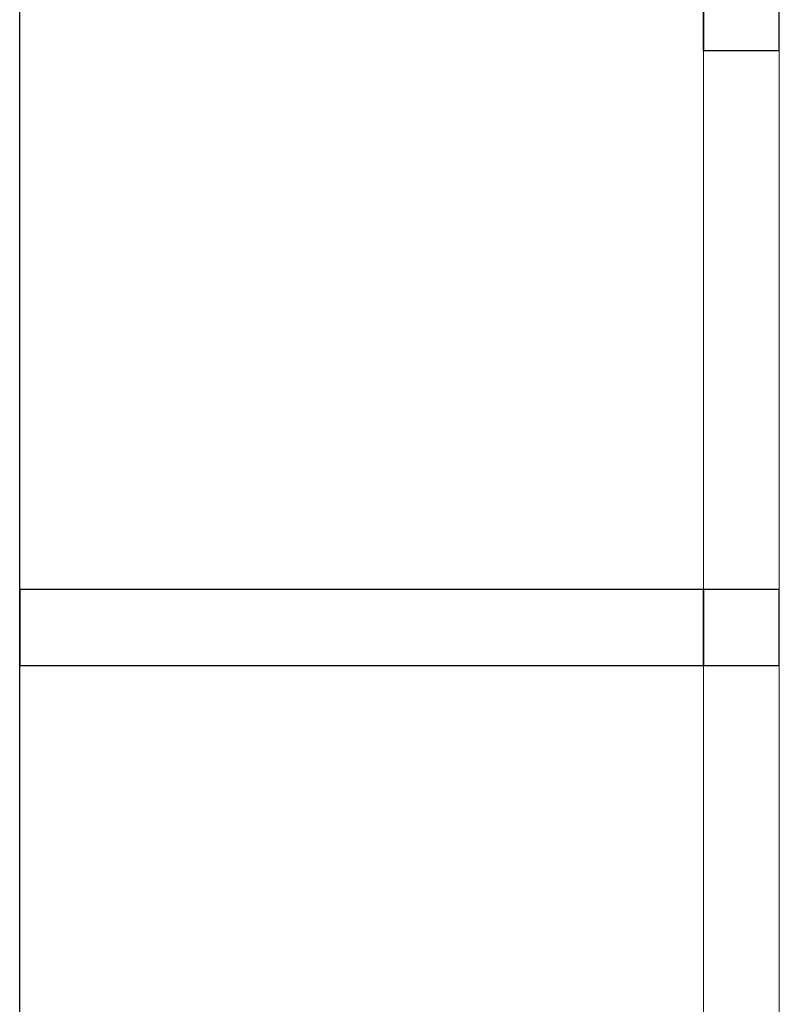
# Model space of a CAD drawing. Header units: metres. Extents: x 391.1 to 427.5, y 12.7 to 29.9.
# Tile 134 of 252: x 408.1 to 409.1, y 22 to 23.3. Entities that reach past the tile are written whole.
import ezdxf

# ---------------------------------------------------------------- set-up
doc = ezdxf.new("R2010")
doc.units = ezdxf.units.M
for name, color, linetype, lineweight in [('A-GENM-____-OTLN', 7, 'Continuous', 18), ('A-WALL-____-MCUT', 7, 'Continuous', 25), ('A-WALL-____-OTLN', 7, 'Continuous', 25)]:
    doc.layers.add(name, color=color, linetype=linetype, lineweight=lineweight)

# ---------------------------------------------------------------- blocks, each defined once
blk = doc.blocks.new('Family - Evans P-1-153362-01_CLI_AIRE_PS1')
at = {"layer": 'A-WALL-____-MCUT', "color": 253, "true_color": 0xaaaaaa}
for p, q in [((0.9, 0.1), (0, 0.1)), ((0, 0.1), (0, 0)), ((0.9, 0), (0.9, 0.1)), ((0, 0), (0.9, 0))]:
    blk.add_line(p, q, dxfattribs=at)
at = {"layer": 'A-WALL-____-OTLN', "color": 253, "true_color": 0xaaaaaa}
for p, q in [((0.9, 0.1), (0, 0.1)), ((0, 0.1), (0, 0)), ((0.9, 0), (0.9, 0.1)), ((0, 0), (0.9, 0))]:
    blk.add_line(p, q, dxfattribs=at)
at = {"layer": 'A-WALL-____-OTLN', "color": 253, "lineweight": 18, "true_color": 0xaaaaaa}
blk.add_line((0, 0), (0.9, 0), dxfattribs=at)
blk = doc.blocks.new('Family - Evans P-1-153493-01_CLI_AIRE_PS1')
at = {"layer": 'A-WALL-____-MCUT', "color": 253, "true_color": 0xaaaaaa}
blk.add_line((10.5601, 0.15), (0, 0.15), dxfattribs=at)
at = {"layer": 'A-WALL-____-OTLN', "color": 253, "true_color": 0xaaaaaa}
blk.add_line((10.5601, 0.15), (0, 0.15), dxfattribs=at)
blk = doc.blocks.new('Family - Evans P-1-153632-01_CLI_AIRE_PS1')
at = {"layer": 'A-WALL-____-MCUT', "color": 253, "true_color": 0xaaaaaa}
for p, q in [((1.71, 0.1), (1.61, 0.1)), ((1.61, 0.1), (1.61, 0)), ((1.71, 0), (1.71, 0.1)), ((2.4199, 0.1), (2.4199, 0)), ((3.32, 0.1), (2.4199, 0.1)), ((1.61, 0), (1.71, 0)), ((2.4199, 0), (3.32, 0))]:
    blk.add_line(p, q, dxfattribs=at)
at = {"layer": 'A-WALL-____-OTLN', "color": 253, "true_color": 0xaaaaaa}
for p, q in [((1.61, 0.1), (1.71, 0.1)), ((1.61, 0.1), (1.61, 0)), ((1.71, 0), (1.71, 0.1)), ((2.4199, 0.1), (2.4199, 0)), ((2.4199, 0.1), (3.32, 0.1)), ((1.61, 0), (1.71, 0)), ((2.4199, 0), (3.32, 0))]:
    blk.add_line(p, q, dxfattribs=at)
at = {"layer": 'A-WALL-____-OTLN', "color": 253, "lineweight": 18, "true_color": 0xaaaaaa}
blk.add_line((0, 0), (3.32, 0), dxfattribs=at)
blk = doc.blocks.new('Family - Vano de puerta PS-1-153634-01_CLI_AIRE_PS1')
at = {"layer": 'A-GENM-____-OTLN', "color": 253, "true_color": 0xaaaaaa}
for p, q in [((409.0932, 23.2507), (408.9932, 23.2507)), ((408.9932, 23.2507), (408.9932, 22.5407)), ((408.9932, 22.5407), (408.9932, 23.2507)), ((408.9932, 23.2507), (409.0932, 23.2507)), ((409.0932, 22.5407), (409.0932, 23.2507)), ((409.0932, 23.2507), (409.0932, 22.5407)), ((408.9932, 22.5407), (409.0932, 22.5407)), ((408.9932, 22.5407), (409.0932, 22.5407))]:
    blk.add_line(p, q, dxfattribs=at)
blk = doc.blocks.new('Family - Vano de puerta PS-1-153636-01_CLI_AIRE_PS1')
at = {"layer": 'A-GENM-____-OTLN', "color": 253, "true_color": 0xaaaaaa}
for p, q in [((409.0932, 22.4407), (408.9932, 22.4407)), ((408.9932, 22.4407), (408.9932, 21.7307)), ((408.9932, 21.7307), (408.9932, 22.4407)), ((408.9932, 22.4407), (409.0932, 22.4407)), ((409.0932, 21.7307), (409.0932, 22.4407)), ((409.0932, 22.4407), (409.0932, 21.7307)), ((408.9932, 21.7307), (409.0932, 21.7307)), ((408.9932, 21.7307), (409.0932, 21.7307))]:
    blk.add_line(p, q, dxfattribs=at)
blk = doc.blocks.new('LONDR55-XX_ZZ-ARQ-CAA-M3D-Londres55_ifc-1-01_CLI_AIRE_PS1')
at = {"layer": 'A-GENM-____-OTLN', "color": 253, "lineweight": 18, "true_color": 0xaaaaaa}
for name in ['Family - Vano de puerta PS-1-153634-01_CLI_AIRE_PS1', 'Family - Vano de puerta PS-1-153636-01_CLI_AIRE_PS1']:
    blk.add_blockref(name, (0, 0), dxfattribs=at)
at = {"layer": 'A-WALL-____-OTLN', "color": 253, "lineweight": 18, "true_color": 0xaaaaaa}
for name, p, rotation in [('Family - Evans P-1-153493-01_CLI_AIRE_PS1', (407.9432, 24.7407), 270), ('Family - Evans P-1-153632-01_CLI_AIRE_PS1', (409.0932, 20.8307), 90)]:
    blk.add_blockref(name, p, dxfattribs=dict(at, rotation=rotation))
blk.add_blockref('Family - Evans P-1-153362-01_CLI_AIRE_PS1', (408.0932, 22.4407), dxfattribs=at)

msp = doc.modelspace()

# ---------------------------------------------------------------- block references
at = {"lineweight": 5}
msp.add_blockref('LONDR55-XX_ZZ-ARQ-CAA-M3D-Londres55_ifc-1-01_CLI_AIRE_PS1', (0, 0), dxfattribs=at)

doc.saveas('drawing.dxf')
